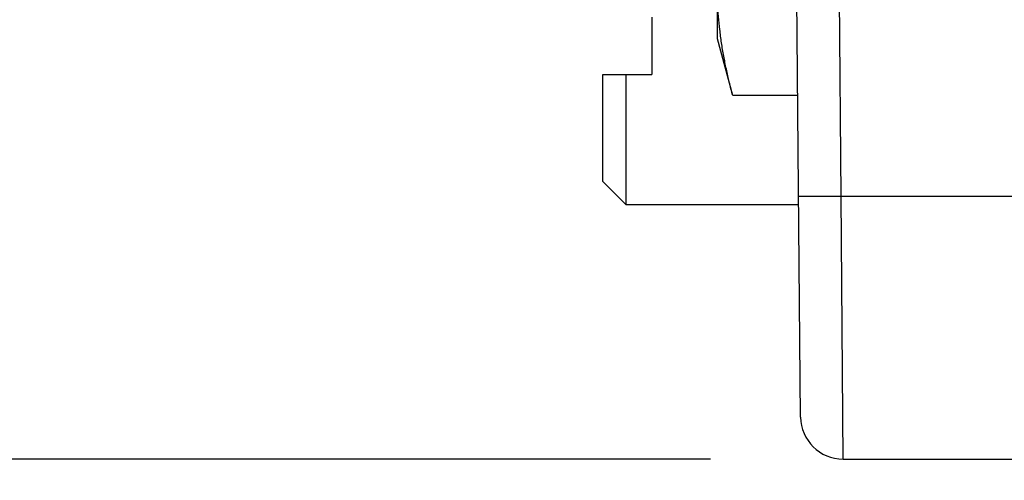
# Model space of a CAD drawing. Header units: inches. Extents: x 0 to 22, y 0 to 17.
# Tile 39 of 66: x 7.518 to 7.982, y 13.664 to 13.881. Entities that reach past the tile are written whole.
import ezdxf

# ---------------------------------------------------------------- set-up
doc = ezdxf.new("R2010")
doc.units = ezdxf.units.IN
doc.header["$LTSCALE"] = 1.21
doc.header["$MEASUREMENT"] = 0
doc.layers.get('0').update_dxf_attribs({"linetype": 'CONTINUOUS'})
doc.layers.add('DIMENSIONS', color=7, linetype='CONTINUOUS')
doc.styles.get("Standard").update_dxf_attribs({"font": 'txt', "width": 0.8})
doc.dimstyles.new('DIMSTYLE_1', dxfattribs={"dimtxt": 0.125, "dimasz": 0.18, "dimexe": 0.18, "dimexo": 0.0625, "dimgap": 0.09, "dimtad": 0, "dimtih": 1, "dimtoh": 1, "dimdec": 3, "dimzin": 4, "dimdsep": 46, "dimtxsty": 'STANDARD', "dimblk": '_FILLED', "dimblk1": '_FILLED', "dimblk2": '_FILLED', "dimcen": 0.09, "dimadec": 0, "dimazin": 0, "dimtp": 0.01, "dimtm": 0.01, "dimtfac": 1, "dimtdec": 3, "dimtofl": 0, "dimtmove": 0, "dimatfit": 3, "dimldrblk": '_FILLED', "dimfxl": 1, "dimtolj": 1, "dimtzin": 4, "dimarcsym": 0})

# ---------------------------------------------------------------- blocks, each defined once
blk = doc.blocks.new('_FILLED')
at = {"color": 0, "linetype": 'BYBLOCK'}
blk.add_solid([(0, 0), (-1, 0.1736111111), (-1, -0.1736111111)], dxfattribs=at)
blk = doc.blocks.new('*D0')
at = {"layer": 'DIMENSIONS', "color": 2, "linetype": 'CONTINUOUS'}
for p, q in [((6.5275621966, 14.4542445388), (6.5275621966, 14.8142445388)), ((7.8432046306, 14.4542445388), (6.4025621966, 14.4542445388)), ((7.8432046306, 13.6742445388), (6.4025621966, 13.6742445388)), ((6.5275621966, 13.6742445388), (6.5275621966, 13.3142445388))]:
    blk.add_line(p, q, dxfattribs=at)
at = {"layer": 'DIMENSIONS', "color": 2, "linetype": 'CONTINUOUS', "xscale": 0.18, "yscale": 0.18, "zscale": 0.18}
for p, rotation in [((6.5275621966, 14.4542445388), 270), ((6.5275621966, 13.6742445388), 90)]:
    blk.add_blockref('_FILLED', p, dxfattribs=dict(at, rotation=rotation))
at = {"layer": 'DIMENSIONS', "color": 2, "linetype": 'CONTINUOUS', "insert": (6.5275621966, 14.1267445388), "char_height": 0.125, "width": 1.225, "attachment_point": 2, "line_spacing_factor": 0.9}
blk.add_mtext('.780{\\Ftxt.shx;\\W1.000000;\\H0.125000; }[19.81]', dxfattribs=at)

msp = doc.modelspace()

# ---------------------------------------------------------------- linework, layer by layer
at = {"color": 7, "linetype": 'CONTINUOUS'}
for p, q in [((7.8465621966, 13.8722445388), (7.8465621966, 14.2162445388)), ((7.8857053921, 13.6940700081), (7.8825621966, 14.0542445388)), ((7.8155621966, 13.8825476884), (7.8155621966, 13.8555476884)), ((7.8536919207, 13.8456360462), (7.8465621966, 13.8722445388)), ((7.7925621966, 13.805047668), (7.7925621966, 13.8555476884)), ((7.7925621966, 13.8555476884), (7.8155621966, 13.8555476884)), ((7.8035621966, 13.7940476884), (7.8035621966, 13.8555476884)), ((7.8843826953, 13.8456360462), (7.8536919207, 13.8456360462)), ((7.7925621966, 13.8050476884), (7.8035621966, 13.7940476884)), ((7.8848329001, 13.7940476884), (7.8035621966, 13.7940476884)), ((7.9057046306, 13.6742445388), (11.8825621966, 13.6742445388))]:
    msp.add_line(p, q, dxfattribs=at)
at = {"color": 9, "linetype": 'CONTINUOUS'}
for p, q in [((7.9047963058, 13.7981537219), (7.9025614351, 14.0542445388)), ((7.8847970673, 13.7981537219), (7.9047963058, 13.7981537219)), ((7.9047963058, 13.7981537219), (9.8748660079, 13.7981537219)), ((7.9057046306, 13.6742445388), (7.9047963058, 13.7981537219))]:
    msp.add_line(p, q, dxfattribs=at)
at = {"color": 7, "linetype": 'CONTINUOUS'}
msp.add_arc((7.9057046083, 13.6942470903), 0.02, 180.507309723, 270.0000637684, dxfattribs=at)
msp.add_open_spline([(7.8536919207, 13.8456360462), (7.8531419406, 13.8476885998), (7.8520920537, 13.8517972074), (7.8506803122, 13.8579847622), (7.8494509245, 13.8641826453), (7.8484192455, 13.87039018), (7.8475995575, 13.876606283), (7.8470042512, 13.8828294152), (7.8466429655, 13.8890574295), (7.8465621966, 13.8932121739), (7.8465621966, 13.8952881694)], degree=3, knots=[0, 0, 0, 0, 0.126721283, 0.2528588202, 0.3784303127, 0.5034747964, 0.6280553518, 0.7522598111, 0.8761986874, 1, 1, 1, 1], dxfattribs=at)

# ---------------------------------------------------------------- dimensions: what is measured, and where the dimension line sits
at = {"layer": 'DIMENSIONS', "color": 2, "linetype": 'CONTINUOUS'}
dim = msp.add_linear_dim(base=(6.5275621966, 13.6742445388), p1=(7.8432046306, 14.4542445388), p2=(7.8432046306, 13.6742445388), angle=270, dimstyle='DIMSTYLE_1', dxfattribs=at)
dim.commit()
dim.dimension.update_dxf_attribs({"geometry": '*D0', "text_midpoint": (6.4025621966, 14.0642445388), "dimtype": 160})

doc.saveas('drawing.dxf')
